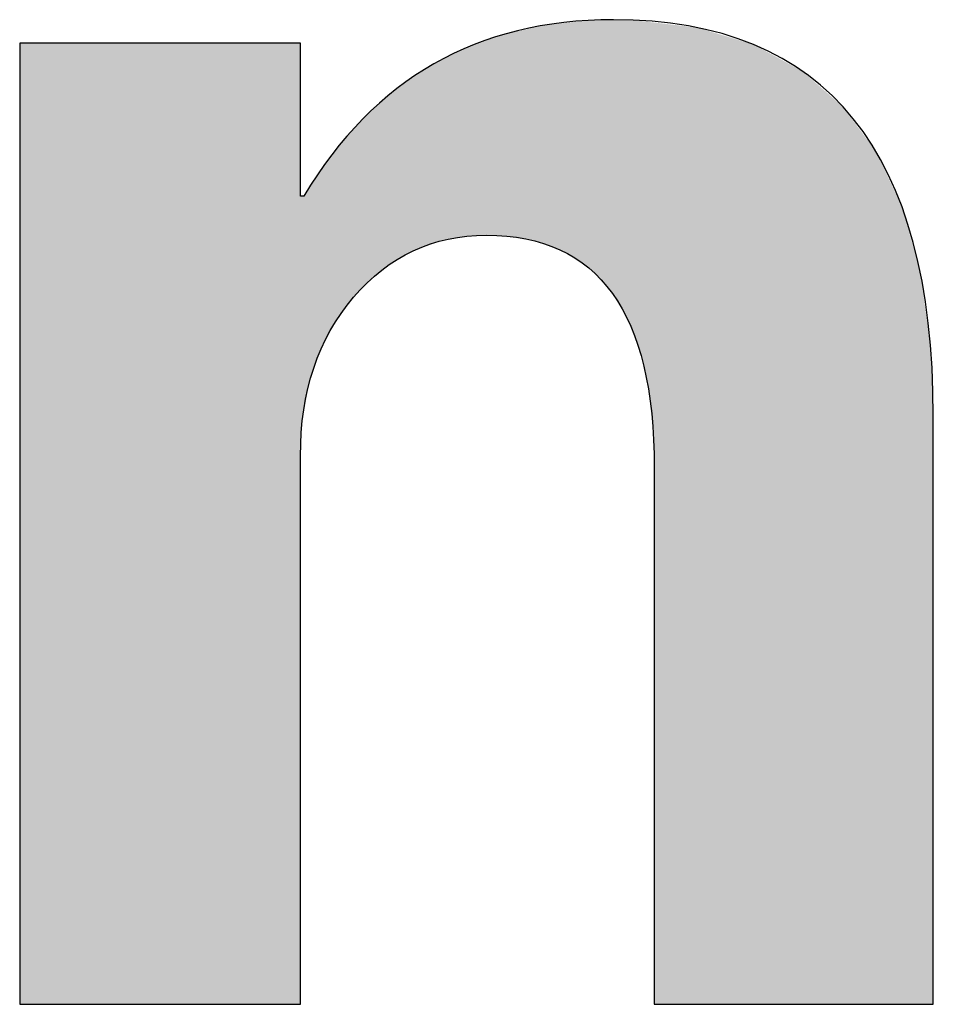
# Model space of a CAD drawing. Extents: x 68 to 125, y 76 to 211.
# Tile 81 of 89: x 99.87 to 101.14, y 206.34 to 207.71. Entities that reach past the tile are written whole.
import ezdxf

# ---------------------------------------------------------------- set-up
doc = ezdxf.new("R2010")
doc.units = 0
doc.layers.add('MAKE2D___U_53EF_U_89C1_U_0', color=7, linetype='CONTINUOUS')

# ---------------------------------------------------------------- blocks, each defined once
blk = doc.blocks.new('*U16')
at = {"layer": 'MAKE2D___U_53EF_U_89C1_U_0', "color": 252}
for points in [[(100.5855, 207.4019), (100.5398, 207.6876), (100.5855, 207.6984)], [(100.593, 207.3991), (100.5855, 207.6984), (100.593, 207.7002)], [(100.5855, 207.4019), (100.5855, 207.6984), (100.593, 207.3991)], [(100.6257, 207.387), (100.593, 207.7002), (100.6257, 207.7042)], [(100.593, 207.3991), (100.593, 207.7002), (100.6257, 207.387)], [(100.651, 207.3704), (100.6257, 207.7042), (100.651, 207.7073)], [(100.6257, 207.387), (100.6257, 207.7042), (100.651, 207.3704)], [(100.6603, 207.3644), (100.651, 207.7073), (100.6603, 207.7078)], [(100.651, 207.3704), (100.651, 207.7073), (100.6603, 207.3644)], [(100.6813, 207.3424), (100.6603, 207.7078), (100.6813, 207.7087)], [(100.6603, 207.3644), (100.6603, 207.7078), (100.6813, 207.3424)], [(100.6893, 207.334), (100.6813, 207.7087), (100.6893, 207.7088)], [(100.6813, 207.3424), (100.6813, 207.7087), (100.6893, 207.334)], [(100.6893, 207.334), (100.6893, 207.7088), (100.698, 207.32)], [(100.698, 207.32), (100.6893, 207.7088), (100.698, 207.7088)], [(100.698, 207.32), (100.698, 207.7088), (100.7128, 207.2959)], [(100.7128, 207.2959), (100.698, 207.7088), (100.7128, 207.7085)], [(100.7128, 207.2959), (100.7128, 207.7085), (100.7218, 207.2728)], [(100.7218, 207.2728), (100.7128, 207.7085), (100.7218, 207.7083)], [(100.7218, 207.2728), (100.7218, 207.7083), (100.7307, 207.2501)], [(100.7307, 207.2501), (100.7218, 207.7083), (100.7307, 207.7073)], [(100.7307, 207.2501), (100.7307, 207.7073), (100.743, 207.1965)], [(100.743, 207.1965), (100.7307, 207.7073), (100.743, 207.7058)], [(100.743, 207.1965), (100.743, 207.7058), (100.7497, 207.1352)], [(100.7497, 207.1352), (100.743, 207.7058), (100.7497, 207.705)], [(100.7497, 207.1352), (100.7497, 207.705), (100.751, 207.1016)], [(100.751, 207.1016), (100.7497, 207.705), (100.751, 207.7049)], [(100.751, 207.1016), (100.751, 207.7049), (100.7512, 207.0866)], [(100.7512, 207.0866), (100.751, 207.7049), (100.7512, 207.7049)], [(100.7512, 206.346), (100.7512, 207.7049), (100.7514, 206.3427)], [(100.7514, 206.3427), (100.7512, 207.7049), (100.7514, 207.7049)], [(100.7514, 206.3427), (100.7514, 207.7049), (100.7566, 206.3427)], [(100.7566, 206.3427), (100.7514, 207.7049), (100.7566, 207.7042)], [(100.7566, 206.3427), (100.7566, 207.7042), (100.7678, 206.3427)], [(100.7678, 206.3427), (100.7566, 207.7042), (100.7678, 207.7029)], [(100.7678, 206.3427), (100.7678, 207.7029), (100.805, 206.3427)], [(100.805, 206.3427), (100.7678, 207.7029), (100.805, 207.6986)], [(100.805, 206.3427), (100.805, 207.6986), (100.8105, 206.3427)], [(100.8105, 206.3427), (100.805, 207.6986), (100.8105, 207.698)], [(100.5383, 207.4092), (100.5167, 207.6793), (100.5383, 207.6873)], [(100.5398, 207.4091), (100.5383, 207.6873), (100.5398, 207.6876)], [(100.5383, 207.4092), (100.5383, 207.6873), (100.5398, 207.4091)], [(100.5398, 207.4091), (100.5398, 207.6876), (100.5855, 207.4019)], [(100.8105, 206.3427), (100.8105, 207.698), (100.8569, 206.3427)], [(100.8569, 206.3427), (100.8105, 207.698), (100.8569, 207.684)], [(99.8727, 206.3427), (99.8709, 207.6753), (99.8727, 207.6763)], [(99.8709, 206.3427), (99.8709, 207.6753), (99.8727, 206.3427)], [(99.8727, 206.3427), (99.8727, 207.6763), (99.8743, 206.3427)], [(99.8743, 206.3427), (99.8727, 207.6763), (99.8743, 207.6763)], [(99.8743, 206.3427), (99.8743, 207.6763), (99.8806, 206.3427)], [(99.8806, 206.3427), (99.8743, 207.6763), (99.8806, 207.6763)], [(99.8806, 206.3427), (99.8806, 207.6763), (99.8839, 206.3427)], [(99.8839, 206.3427), (99.8806, 207.6763), (99.8839, 207.6763)], [(99.8839, 206.3427), (99.8839, 207.6763), (99.9126, 206.3427)], [(99.9126, 206.3427), (99.8839, 207.6763), (99.9126, 207.6763)], [(99.9126, 206.3427), (99.9126, 207.6763), (99.9187, 206.3427)], [(99.9187, 206.3427), (99.9126, 207.6763), (99.9187, 207.6763)], [(99.9187, 206.3427), (99.9187, 207.6763), (99.9613, 206.3427)], [(99.9613, 206.3427), (99.9187, 207.6763), (99.9613, 207.6763)], [(99.9613, 206.3427), (99.9613, 207.6763), (99.9692, 206.3427)], [(99.9692, 206.3427), (99.9613, 207.6763), (99.9692, 207.6763)], [(99.9692, 206.3427), (99.9692, 207.6763), (100.0293, 206.3427)], [(100.0293, 206.3427), (99.9692, 207.6763), (100.0293, 207.6763)], [(100.0293, 206.3427), (100.0293, 207.6763), (100.0839, 206.3427)], [(100.0839, 206.3427), (100.0293, 207.6763), (100.0839, 207.6763)], [(100.0839, 206.3427), (100.0839, 207.6763), (100.1457, 206.3427)], [(100.1457, 206.3427), (100.0839, 207.6763), (100.1457, 207.6763)], [(100.1457, 206.3427), (100.1457, 207.6763), (100.154, 206.3427)], [(100.154, 206.3427), (100.1457, 207.6763), (100.154, 207.6763)], [(100.154, 206.3427), (100.154, 207.6763), (100.1995, 206.3427)], [(100.1995, 206.3427), (100.154, 207.6763), (100.1995, 207.6763)], [(100.1995, 206.3427), (100.1995, 207.6763), (100.2062, 206.3427)], [(100.2062, 206.3427), (100.1995, 207.6763), (100.2062, 207.6763)], [(100.2062, 206.3427), (100.2062, 207.6763), (100.2395, 206.3427)], [(100.2395, 206.3427), (100.2062, 207.6763), (100.2395, 207.6763)], [(100.2395, 206.3427), (100.2395, 207.6763), (100.2437, 206.3427)], [(100.2437, 206.3427), (100.2395, 207.6763), (100.2437, 207.6763)], [(100.2437, 206.3427), (100.2437, 207.6763), (100.2523, 206.3427)], [(100.2523, 206.3427), (100.2437, 207.6763), (100.2523, 207.6763)], [(100.2523, 206.3427), (100.2523, 207.6763), (100.2549, 206.3427)], [(100.2549, 206.3427), (100.2523, 207.6763), (100.2549, 207.6763)], [(100.2549, 206.3427), (100.2549, 207.6763), (100.2593, 206.3427)], [(100.2593, 206.3427), (100.2549, 207.6763), (100.2593, 207.6763)], [(100.2593, 206.3427), (100.2593, 207.6763), (100.2601, 206.3427)], [(100.2601, 206.3427), (100.2593, 207.6763), (100.2601, 207.6735)], [(100.2601, 206.3427), (100.2601, 207.6735), (100.2604, 206.3461)], [(100.2604, 206.3461), (100.2601, 207.6735), (100.2604, 207.6726)], [(100.5047, 207.4095), (100.4869, 207.6684), (100.5047, 207.675)], [(100.5167, 207.4098), (100.5047, 207.675), (100.5167, 207.6793)], [(100.5047, 207.4095), (100.5047, 207.675), (100.5167, 207.4098)], [(100.5167, 207.4098), (100.5167, 207.6793), (100.5383, 207.4092)], [(100.8569, 206.3427), (100.8569, 207.684), (100.8886, 206.3427)], [(100.8886, 206.3427), (100.8569, 207.684), (100.8886, 207.6745)], [(100.8886, 206.3427), (100.8886, 207.6745), (100.9561, 206.3427)], [(100.9561, 206.3427), (100.8886, 207.6745), (100.9561, 207.6378)], [(100.4869, 207.407), (100.459, 207.6541), (100.4869, 207.6684)], [(100.4869, 207.407), (100.4869, 207.6684), (100.5047, 207.4095)], [(100.4388, 207.3959), (100.4169, 207.6288), (100.4388, 207.6438)], [(100.459, 207.403), (100.4388, 207.6438), (100.459, 207.6541)], [(100.4388, 207.3959), (100.4388, 207.6438), (100.459, 207.403)], [(100.459, 207.403), (100.459, 207.6541), (100.4869, 207.407)], [(100.9561, 206.3427), (100.9561, 207.6378), (100.9808, 206.3427)], [(100.9808, 206.3427), (100.9561, 207.6378), (100.9808, 207.6162)], [(100.4169, 207.3883), (100.394, 207.6132), (100.4169, 207.6288)], [(100.4169, 207.3883), (100.4169, 207.6288), (100.4388, 207.3959)], [(100.394, 207.3746), (100.3783, 207.5995), (100.394, 207.6132)], [(100.394, 207.3746), (100.394, 207.6132), (100.4169, 207.3883)], [(100.9808, 206.3427), (100.9808, 207.6162), (101.013, 206.3427)], [(101.013, 206.3427), (100.9808, 207.6162), (101.013, 207.588)], [(100.3783, 207.3653), (100.3525, 207.5768), (100.3783, 207.5995)], [(100.3783, 207.3653), (100.3783, 207.5995), (100.394, 207.3746)], [(100.3525, 207.3422), (100.3433, 207.5667), (100.3525, 207.5768)], [(100.3525, 207.3422), (100.3525, 207.5768), (100.3783, 207.3653)], [(101.013, 206.3427), (101.013, 207.588), (101.0405, 206.3427)], [(101.0405, 206.3427), (101.013, 207.588), (101.0405, 207.5505)], [(100.3433, 207.3341), (100.3142, 207.5346), (100.3433, 207.5667)], [(100.3433, 207.3341), (100.3433, 207.5667), (100.3525, 207.3422)], [(101.0405, 206.3427), (101.0405, 207.5505), (101.0592, 206.3427)], [(101.0592, 206.3427), (101.0405, 207.5505), (101.0592, 207.5251)], [(100.3142, 207.2974), (100.3128, 207.5326), (100.3142, 207.5346)], [(100.3142, 207.2974), (100.3142, 207.5346), (100.3433, 207.3341)], [(100.3128, 207.2955), (100.2891, 207.5001), (100.3128, 207.5326)], [(100.3128, 207.2955), (100.3128, 207.5326), (100.3142, 207.2974)], [(101.0592, 206.3427), (101.0592, 207.5251), (101.0908, 206.3427)], [(101.0908, 206.3427), (101.0592, 207.5251), (101.0908, 207.4578)], [(100.2891, 207.2523), (100.2792, 207.4865), (100.2891, 207.5001)], [(100.2891, 207.2523), (100.2891, 207.5001), (100.3128, 207.2955)], [(100.2792, 207.2237), (100.2725, 207.476), (100.2792, 207.4865)], [(100.2792, 207.2237), (100.2792, 207.4865), (100.2891, 207.2523)], [(100.267, 207.1738), (100.2652, 207.4641), (100.267, 207.4669)], [(100.271, 207.196), (100.267, 207.4669), (100.271, 207.4735)], [(100.267, 207.1738), (100.267, 207.4669), (100.271, 207.196)], [(100.2725, 207.2044), (100.271, 207.4735), (100.2725, 207.476)], [(100.271, 207.196), (100.271, 207.4735), (100.2725, 207.2044)], [(100.2725, 207.2044), (100.2725, 207.476), (100.2792, 207.2237)], [(100.2604, 207.1014), (100.2604, 207.4654), (100.2604, 207.1098)], [(100.2604, 207.1098), (100.2604, 207.4654), (100.2604, 207.4644)], [(100.2604, 207.1098), (100.2604, 207.4644), (100.2605, 207.1103)], [(100.2605, 207.1103), (100.2604, 207.4644), (100.2605, 207.4641)], [(100.2605, 207.1103), (100.2605, 207.4641), (100.2609, 207.1242)], [(100.2609, 207.1242), (100.2605, 207.4641), (100.2609, 207.4641)], [(100.2609, 207.1242), (100.2609, 207.4641), (100.2628, 207.1499)], [(100.2628, 207.1499), (100.2609, 207.4641), (100.2628, 207.4641)], [(100.2628, 207.1499), (100.2628, 207.4641), (100.263, 207.1521)], [(100.263, 207.1521), (100.2628, 207.4641), (100.263, 207.4641)], [(100.263, 207.1521), (100.263, 207.4641), (100.2652, 207.1641)], [(100.2652, 207.1641), (100.263, 207.4641), (100.2652, 207.4641)], [(100.2652, 207.1641), (100.2652, 207.4641), (100.2652, 207.1644)], [(100.2652, 207.1644), (100.2652, 207.4641), (100.2652, 207.4641)], [(100.2652, 207.1644), (100.2652, 207.4641), (100.267, 207.1738)], [(101.0908, 206.3427), (101.0908, 207.4578), (101.0949, 206.3427)], [(101.0949, 206.3427), (101.0908, 207.4578), (101.0949, 207.449)], [(101.0949, 206.3427), (101.0949, 207.449), (101.1199, 206.3427)], [(101.1199, 206.3427), (101.0949, 207.449), (101.1199, 207.3597)], [(101.1199, 206.3427), (101.1199, 207.3597), (101.1253, 206.3427)], [(101.1253, 206.3427), (101.1199, 207.3597), (101.1253, 207.3211)], [(101.1253, 206.3427), (101.1253, 207.3211), (101.1343, 206.3427)], [(101.1343, 206.3427), (101.1253, 207.3211), (101.1343, 207.2573)], [(101.1343, 206.3427), (101.1343, 207.2573), (101.1349, 206.3427)], [(101.1349, 206.3427), (101.1343, 207.2573), (101.1349, 207.2476)], [(101.1349, 206.3427), (101.1349, 207.2476), (101.1375, 206.3427)], [(101.1375, 206.3427), (101.1349, 207.2476), (101.1375, 207.2011)], [(101.1375, 206.3427), (101.1375, 207.2011), (101.1382, 206.3427)], [(101.1382, 206.3427), (101.1375, 207.2011), (101.1382, 207.1718)], [(101.1382, 206.3427), (101.1382, 207.1718), (101.1382, 206.3427)], [(101.1382, 206.3427), (101.1382, 207.1718), (101.1382, 207.159)]]:
    blk.add_solid(points, dxfattribs=at)
blk = doc.blocks.new('BLOCK_2')
at = {"layer": 'MAKE2D___U_53EF_U_89C1_U_0'}
blk.add_open_spline([(101.1382, 206.3427), (101.1382, 206.3427), (100.7512, 206.3427), (100.7512, 206.3427), (100.7512, 206.3427), (100.7512, 207.0866), (100.7512, 207.0866), (100.7512, 207.3022), (100.6736, 207.4098), (100.5185, 207.4098), (100.4446, 207.4098), (100.3831, 207.381), (100.334, 207.3237), (100.2849, 207.2661), (100.2604, 207.1928), (100.2604, 207.1035), (100.2604, 207.1035), (100.2604, 206.3427), (100.2604, 206.3427), (100.2604, 206.3427), (99.8709, 206.3427), (99.8709, 206.3427), (99.8709, 206.3427), (99.8709, 207.6763), (99.8709, 207.6763), (99.8709, 207.6763), (100.2604, 207.6763), (100.2604, 207.6763), (100.2604, 207.6763), (100.2604, 207.4641), (100.2604, 207.4641), (100.2604, 207.4641), (100.2652, 207.4641), (100.2652, 207.4641), (100.3626, 207.6272), (100.5055, 207.7088), (100.6945, 207.7088), (100.9903, 207.7088), (101.1382, 207.5256), (101.1382, 207.159), (101.1382, 207.159), (101.1382, 206.3427), (101.1382, 206.3427)], degree=3, knots=[0, 0, 0, 0, 1, 1, 1, 2, 2, 2, 3, 3, 3, 4, 4, 4, 5, 5, 5, 6, 6, 6, 7, 7, 7, 8, 8, 8, 9, 9, 9, 10, 10, 10, 11, 11, 11, 12, 12, 12, 13, 13, 13, 14, 14, 14, 14], dxfattribs=at)
at = {"layer": 'MAKE2D___U_53EF_U_89C1_U_0', "color": 252}
blk.add_blockref('*U16', (0, 0), dxfattribs=at)

msp = doc.modelspace()

# ---------------------------------------------------------------- block references
at = {"layer": 'MAKE2D___U_53EF_U_89C1_U_0'}
msp.add_blockref('BLOCK_2', (0, 0), dxfattribs=at)

doc.saveas('drawing.dxf')
